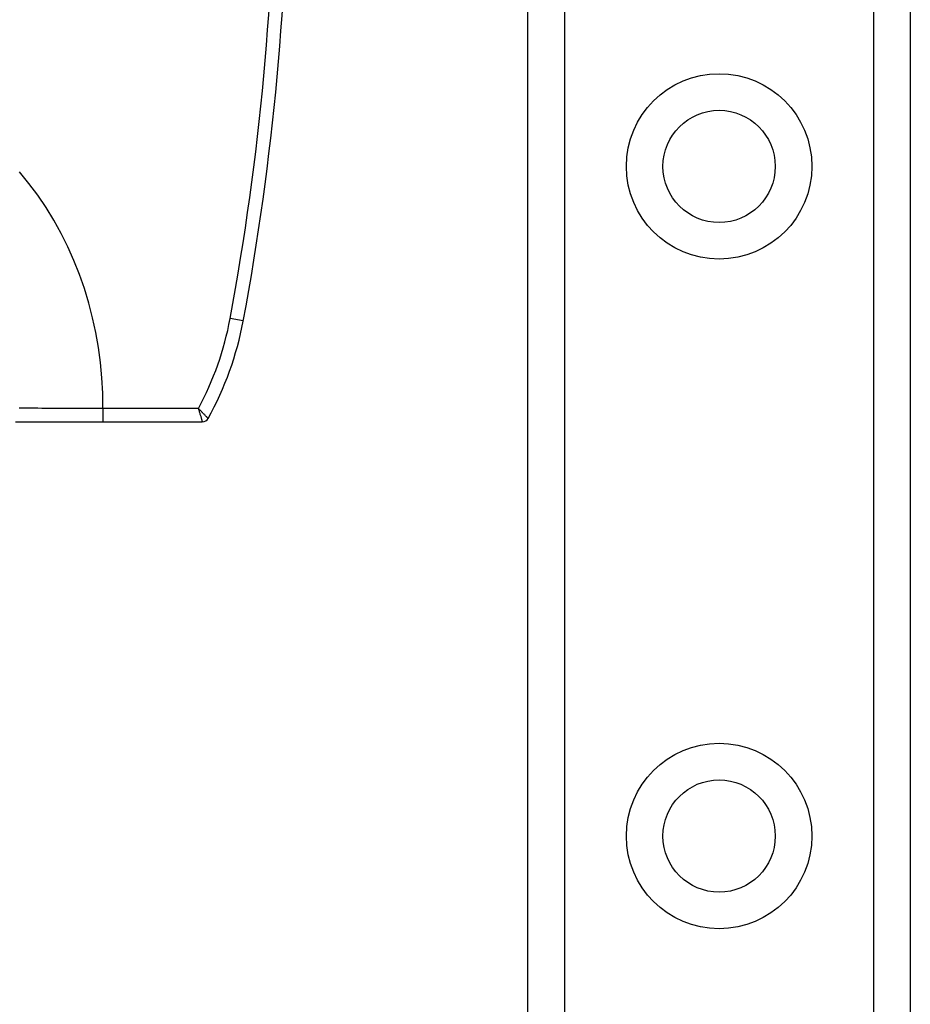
# Model space of a CAD drawing. Header units: inches. Extents: x 6 to 217, y 10 to 119.
# Tile 53 of 141: x 8.01 to 9.32, y 48.15 to 49.6. Entities that reach past the tile are written whole.
import ezdxf

# ---------------------------------------------------------------- set-up
doc = ezdxf.new("R2010")
doc.units = ezdxf.units.IN
doc.header["$MEASUREMENT"] = 0
doc.layers.add('Visible Edges(ANSI)', color=7, linetype='Continuous', lineweight=25)
doc.layers.add('Visible Tangent Edges(ANSI)', color=7, linetype='Continuous', lineweight=25)

msp = doc.modelspace()

# ---------------------------------------------------------------- linework, layer by layer
at = {"layer": 'Visible Edges(ANSI)'}
for p, q in [((8.7534, 21.4993), (8.7534, 78.2552)), ((9.3154, 78.2552), (9.3154, 21.4993)), ((8.0002, 49.0096), (8.1285, 49.0096)), ((8.1285, 49.0096), (8.2747, 49.0096))]:
    msp.add_line(p, q, dxfattribs=at)
for centre in [(9.0344, 49.3851), (9.0344, 48.4009)]:
    msp.add_circle(centre, 0.0825, dxfattribs=at)
for centre, radius, start, end in [((4.4643, 49.8777), 3.937, 349.4643, 10.5357), ((7.8704, 49.2442), 0.4724, 330.9285, 349.4643), ((8.2747, 49.0195), 0.00984, 270, 330.9285)]:
    msp.add_arc(centre, radius, start, end, dxfattribs=at)
at = {"layer": 'Visible Tangent Edges(ANSI)'}
for p, q in [((8.8073, 78.2552), (8.8073, 21.4993)), ((9.2616, 21.4993), (9.2616, 78.2552)), ((8.3349, 49.1579), (8.3155, 49.1615)), ((8.1285, 49.0293), (8.1285, 49.0096)), ((8.2689, 49.0293), (8.1285, 49.0293))]:
    msp.add_line(p, q, dxfattribs=at)
at = {"layer": 'Visible Tangent Edges(ANSI)', "flags": 128}
for points in [[(8.1285, 49.0293), (8.1283, 49.0518), (8.1272, 49.0743), (8.1251, 49.0967), (8.1222, 49.1189), (8.1183, 49.1409), (8.1135, 49.1627), (8.1079, 49.1843), (8.1014, 49.2055), (8.0941, 49.2264), (8.0859, 49.2469), (8.0769, 49.267), (8.0671, 49.2867), (8.0564, 49.3059), (8.045, 49.3246), (8.0329, 49.3427), (8.0199, 49.3602), (8.0062, 49.3771)], [(8.1285, 49.0293), (8.1219, 49.0293), (8.1152, 49.0293), (8.1086, 49.0293), (8.102, 49.0293), (8.0954, 49.0294), (8.0889, 49.0294), (8.0824, 49.0294), (8.076, 49.0294), (8.0696, 49.0294), (8.0633, 49.0294), (8.0571, 49.0295), (8.0509, 49.0295), (8.0449, 49.0295), (8.0389, 49.0295), (8.033, 49.0296), (8.0273, 49.0296), (8.0216, 49.0296), (8.0161, 49.0296), (8.0107, 49.0297), (8.0055, 49.0297)], [(8.2833, 49.0147), (8.2833, 49.0147), (8.2832, 49.0148), (8.283, 49.015), (8.2828, 49.0153), (8.2825, 49.0156), (8.2821, 49.016), (8.2816, 49.0164), (8.2812, 49.0169), (8.2806, 49.0175), (8.28, 49.0181), (8.2794, 49.0187), (8.2787, 49.0194), (8.278, 49.0201), (8.2773, 49.0209), (8.2765, 49.0216), (8.2757, 49.0224), (8.2749, 49.0233), (8.2741, 49.0241), (8.2733, 49.0249), (8.2724, 49.0258), (8.2715, 49.0267), (8.2707, 49.0275), (8.2698, 49.0284), (8.2689, 49.0293)], [(8.2689, 49.0293), (8.2693, 49.0281), (8.2696, 49.0269), (8.27, 49.0257), (8.2703, 49.0246), (8.2707, 49.0234), (8.271, 49.0223), (8.2713, 49.0211), (8.2717, 49.02), (8.272, 49.0189), (8.2723, 49.0179), (8.2726, 49.0169), (8.2729, 49.0159), (8.2731, 49.015), (8.2734, 49.0142), (8.2736, 49.0133), (8.2738, 49.0126), (8.274, 49.0119), (8.2742, 49.0113), (8.2744, 49.0108), (8.2745, 49.0104), (8.2746, 49.0101), (8.2747, 49.0098), (8.2747, 49.0097), (8.2747, 49.0096)]]:
    msp.add_lwpolyline(points, dxfattribs=at)
at = {"layer": 'Visible Tangent Edges(ANSI)'}
for centre in [(9.0344, 49.3851), (9.0344, 48.4009)]:
    msp.add_circle(centre, 0.1363, dxfattribs=at)
for centre, radius, start, end in [((4.4643, 49.8777), 3.9173, 349.4643, 10.5357), ((7.8704, 49.2442), 0.4528, 331.6585, 349.4643)]:
    msp.add_arc(centre, radius, start, end, dxfattribs=at)

doc.saveas('drawing.dxf')
